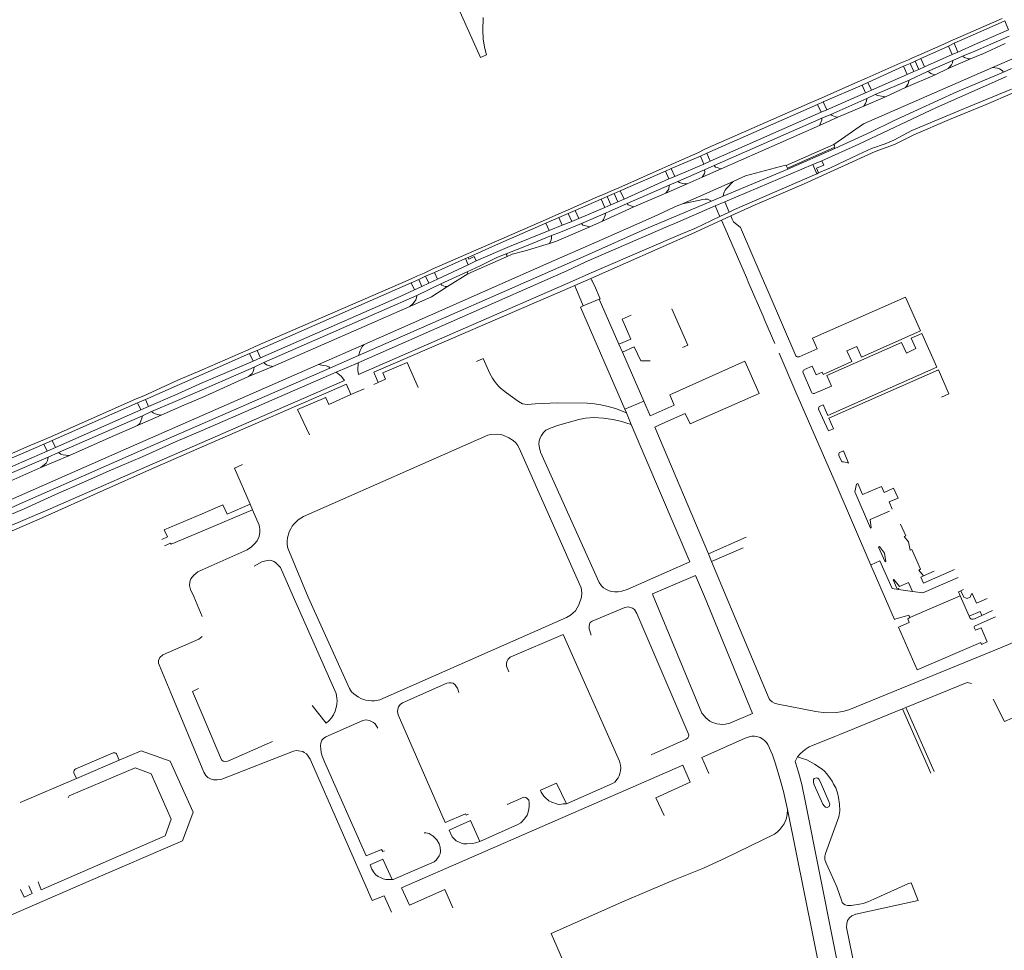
# Model space of a CAD drawing. Extents: x 145000 to 155000, y 457500 to 470000.
# Tile 84 of 256: x 149921 to 150348, y 459847 to 460250. Entities that reach past the tile are written whole.
import ezdxf

# ---------------------------------------------------------------- set-up
doc = ezdxf.new("R2010")
doc.units = 0
doc.header["$LTSCALE"] = 0.2
doc.header["$MEASUREMENT"] = 0
doc.layers.add('kant verharding', color=252, linetype='Continuous', lineweight=0)

msp = doc.modelspace()

# ---------------------------------------------------------------- linework, layer by layer
at = {"layer": 'kant verharding', "lineweight": 0}
for p, q in [((150346.87, 460250.59), (150326.29, 460241.65)), ((150334.96, 460236.47), (150349.9, 460242.96)), ((150349.62, 460245.6), (150335.18, 460239.39)), ((150310.69, 460234.67), (150321.58, 460239.46)), ((150321.58, 460239.46), (150325.79, 460241.41)), ((150325.79, 460241.41), (150326.29, 460241.65)), ((150335.18, 460239.39), (150327.64, 460236.05)), ((150120.77, 460233.65), (150123.34, 460234.88)), ((150307.97, 460233.48), (150310.69, 460234.67)), ((150311.53, 460233.17), (150323.6, 460238.51)), ((150325.17, 460234.96), (150313.1, 460229.63)), ((150323.6, 460238.51), (150325.17, 460234.96)), ((150327.64, 460236.05), (150325.17, 460234.96)), ((150329.61, 460234.19), (150334.96, 460236.47)), ((150338.01, 460235.12), (150333.14, 460233.03)), ((150288.26, 460224.86), (150302.64, 460231.15)), ((150302.64, 460231.15), (150306.14, 460232.68)), ((150304.11, 460229.84), (150306.94, 460231.11)), ((150306.14, 460232.68), (150307.97, 460233.48)), ((150306.94, 460231.11), (150309.06, 460232.06)), ((150306.94, 460231.11), (150308.5, 460227.59)), ((150309.06, 460232.06), (150311.53, 460233.17)), ((150309.06, 460232.06), (150310.62, 460228.53)), ((150311.53, 460233.17), (150313.1, 460229.63)), ((150314.41, 460227.6), (150325.4, 460232.36)), ((150323.46, 460228.84), (150333.14, 460233.03)), ((150325.4, 460232.36), (150329.61, 460234.19)), ((150342.6, 460229.36), (150353.08, 460233.83)), ((150288.65, 460222.89), (150304.11, 460229.84)), ((150305.66, 460226.34), (150290.16, 460219.47)), ((150304.11, 460229.84), (150305.66, 460226.34)), ((150304.91, 460220.67), (150317.71, 460226.2)), ((150308.5, 460227.59), (150305.66, 460226.34)), ((150314.41, 460227.6), (150306.44, 460223.77)), ((150310.62, 460228.53), (150308.5, 460227.59)), ((150313.1, 460229.63), (150310.62, 460228.53)), ((150323.46, 460228.84), (150317.71, 460226.2)), ((150350.9, 460228.97), (150347.37, 460227.35)), ((150268.42, 460216.03), (150282.92, 460222.48)), ((150269.26, 460214.4), (150286.1, 460221.73)), ((150282.92, 460222.48), (150288.26, 460224.86)), ((150286.1, 460221.73), (150288.65, 460222.89)), ((150286.1, 460221.73), (150287.59, 460218.34)), ((150288.65, 460222.89), (150290.16, 460219.47)), ((150291.81, 460217.59), (150306.44, 460223.77)), ((150287.59, 460218.34), (150270.74, 460210.97)), ((150290.16, 460219.47), (150287.59, 460218.34)), ((150291.81, 460217.59), (150288.12, 460215.93)), ((150304.91, 460220.67), (150296.21, 460216.64)), ((150217.99, 460193.9), (150264.64, 460214.39)), ((150218.76, 460192.16), (150266.75, 460213.3)), ((150264.64, 460214.39), (150268.42, 460216.03)), ((150266.75, 460213.3), (150269.26, 460214.4)), ((150266.75, 460213.3), (150268.29, 460209.9)), ((150269.26, 460214.4), (150270.74, 460210.97)), ((150272.57, 460209), (150288.12, 460215.93)), ((150286.79, 460212.58), (150296.21, 460216.64)), ((150268.29, 460209.9), (150220.3, 460188.68)), ((150270.74, 460210.97), (150268.29, 460209.9)), ((150272.57, 460209), (150268.67, 460207.32)), ((150286.79, 460212.58), (150275.58, 460207.82)), ((150222.04, 460186.87), (150268.67, 460207.32)), ((150267.66, 460204.23), (150275.58, 460207.82)), ((150267.66, 460204.23), (150224.97, 460185.35)), ((150202.03, 460186.67), (150214.94, 460192.4)), ((150214.94, 460192.4), (150217.99, 460193.9)), ((150215.99, 460190.95), (150218.76, 460192.16)), ((150218.76, 460192.16), (150220.3, 460188.68)), ((150253.23, 460186.85), (150273.82, 460196)), ((150273.92, 460194.67), (150253.73, 460185.7)), ((150274.31, 460194.16), (150253.92, 460185.27)), ((150274.31, 460194.16), (150273.92, 460194.67)), ((150203.4, 460185.49), (150215.99, 460190.95)), ((150215.99, 460190.95), (150217.55, 460187.43)), ((150220.3, 460188.68), (150217.55, 460187.43)), ((150264.71, 460187.23), (150268.59, 460188.91)), ((150180.59, 460177.24), (150199.49, 460185.54)), ((150181.24, 460175.93), (150200.87, 460184.37)), ((150199.49, 460185.54), (150202.03, 460186.67)), ((150200.87, 460184.37), (150203.4, 460185.49)), ((150200.87, 460184.37), (150202.26, 460181.02)), ((150203.4, 460185.49), (150204.88, 460182.15)), ((150217.55, 460187.43), (150204.88, 460182.15)), ((150206.27, 460179.97), (150217.78, 460185.02)), ((150224.97, 460185.35), (150216.73, 460181.76)), ((150217.78, 460185.02), (150222.04, 460186.87)), ((150253.92, 460185.27), (150225.84, 460173.54)), ((150226.53, 460171.05), (150264.71, 460187.23)), ((150253.73, 460185.7), (150253.23, 460186.85)), ((150253.92, 460185.27), (150253.73, 460185.7)), ((150264.71, 460187.23), (150266.54, 460183.28)), ((150267.27, 460183.6), (150266.54, 460183.28)), ((150202.26, 460181.02), (150182.92, 460172.25)), ((150210.34, 460178.97), (150201.1, 460174.93)), ((150204.88, 460182.15), (150202.26, 460181.02)), ((150206.27, 460179.97), (150202.54, 460178.31)), ((150216.73, 460181.76), (150210.34, 460178.97)), ((150230.19, 460179.96), (150227.27, 460176.9)), ((150173.99, 460174.34), (150177.26, 460175.78)), ((150175.65, 460173.45), (150178.6, 460174.76)), ((150177.26, 460175.78), (150180.59, 460177.24)), ((150178.6, 460174.76), (150181.24, 460175.93)), ((150178.6, 460174.76), (150180.23, 460171.09)), ((150181.24, 460175.93), (150182.92, 460172.25)), ((150184.21, 460170.33), (150202.54, 460178.31)), ((150201.1, 460174.93), (150187.19, 460168.95)), ((150161.08, 460168.66), (150171.75, 460173.35)), ((150161.78, 460167.3), (150173.03, 460172.29)), ((150171.75, 460173.35), (150173.99, 460174.34)), ((150173.03, 460172.29), (150175.65, 460173.45)), ((150173.03, 460172.29), (150174.62, 460168.68)), ((150175.65, 460173.45), (150177.26, 460169.82)), ((150180.23, 460171.09), (150177.26, 460169.82)), ((150182.92, 460172.25), (150180.23, 460171.09)), ((150192.42, 460159.33), (150220.79, 460171.34)), ((150208.2, 460170.28), (150217.07, 460172.15)), ((150220.79, 460171.34), (150225.84, 460173.54)), ((150226.53, 460171.05), (150222.47, 460169.39)), ((150226.53, 460171.05), (150228.44, 460166.64)), ((150154.63, 460165.84), (150157.4, 460167.05)), ((150157.4, 460167.05), (150161.08, 460168.66)), ((150158.77, 460166), (150161.78, 460167.3)), ((150161.78, 460167.3), (150163.32, 460163.82)), ((150174.62, 460168.68), (150163.32, 460163.82)), ((150164.41, 460161.67), (150174.92, 460166.24)), ((150173.55, 460162.76), (150187.19, 460168.95)), ((150177.26, 460169.82), (150174.62, 460168.68)), ((150184.21, 460170.33), (150174.92, 460166.24)), ((150224.47, 460164.79), (150222.47, 460169.39)), ((150228.44, 460166.64), (150224.47, 460164.79)), ((150229.14, 460165.09), (150239.7, 460169.82)), ((150099.74, 460141.89), (150148.87, 460163.33)), ((150148.87, 460163.33), (150154.63, 460165.84)), ((150154.7, 460164.24), (150149.07, 460161.81)), ((150154.7, 460164.24), (150158.77, 460166)), ((150156.13, 460160.95), (150154.7, 460164.24)), ((150160.28, 460162.6), (150156.13, 460160.95)), ((150158.77, 460166), (150160.28, 460162.6)), ((150163.32, 460163.82), (150160.28, 460162.6)), ((150173.55, 460162.76), (150168.06, 460160.28)), ((150225.17, 460163.18), (150229.14, 460165.09)), ((150225.77, 460161.82), (150225.17, 460163.18)), ((150229.14, 460165.09), (150229.8, 460163.59)), ((150149.07, 460161.81), (150150.45, 460158.69)), ((150150.45, 460158.69), (150156.13, 460160.95)), ((150235.94, 460138.27), (150225.77, 460161.82)), ((150100.72, 460140.5), (150114.22, 460146.47)), ((150114.22, 460146.47), (150115.3, 460146.95)), ((150114.22, 460146.47), (150115.38, 460143.84)), ((150132.02, 460147.28), (150115.28, 460139.89)), ((150118.81, 460145.48), (150115.38, 460143.84)), ((150096.23, 460140.2), (150099.74, 460141.89)), ((150115.38, 460143.84), (150102.01, 460137.59)), ((150103.53, 460135.6), (150114.92, 460140.78)), ((150114.92, 460140.78), (150115.28, 460139.89)), ((150023.07, 460108.32), (150090.34, 460137.62)), ((150090.34, 460137.62), (150093.46, 460138.97)), ((150090.67, 460136.01), (150094, 460137.47)), ((150093.46, 460138.97), (150096.23, 460140.2)), ((150094, 460137.47), (150096.93, 460138.81)), ((150094, 460137.47), (150095.33, 460134.46)), ((150096.93, 460138.81), (150100.72, 460140.5)), ((150096.93, 460138.81), (150098.24, 460135.83)), ((150102.01, 460137.59), (150098.24, 460135.83)), ((150100.72, 460140.5), (150102.01, 460137.59)), ((150115.28, 460139.89), (150106.41, 460134.4)), ((150161.56, 460134.85), (150168.51, 460137.86)), ((150168.94, 460137.03), (150168.51, 460137.86)), ((150169.03, 460136.87), (150168.94, 460137.03)), ((150242.77, 460138.17), (150245.35, 460132.19)), ((150023.92, 460106.7), (150090.67, 460136.01)), ((150090.67, 460136.01), (150092.04, 460132.92)), ((150095.33, 460134.46), (150092.04, 460132.92)), ((150103.53, 460135.6), (150093.09, 460130.55)), ((150098.24, 460135.83), (150095.33, 460134.46)), ((150245.35, 460132.19), (150257.39, 460104.34)), ((150172.16, 460128.9), (150165.27, 460125.98)), ((150172.16, 460128.9), (150180.73, 460109.36)), ((150030.65, 460099.73), (150090.08, 460125.73)), ((150164.09, 460125.48), (150165.27, 460125.98)), ((150183.21, 460081.2), (150164.09, 460125.48)), ((150243.18, 460121.52), (150244.01, 460119.6)), ((150000, 460098.27), (150019.95, 460106.89)), ((150019.95, 460106.89), (150023.07, 460108.32)), ((150020.6, 460105.31), (150023.92, 460106.7)), ((150023.92, 460106.7), (150025.42, 460103.52)), ((150050.52, 460100.53), (150070.33, 460109.19)), ((150180.73, 460109.36), (150182.3, 460105.9)), ((150000, 460096.22), (150020.6, 460105.31)), ((150020.6, 460105.31), (150022.11, 460102.1)), ((150025.42, 460103.52), (150022.11, 460102.1)), ((150067.87, 460104.55), (150055.37, 460098.95)), ((150182.3, 460105.9), (150191.48, 460084.68)), ((150022.11, 460102.1), (150000, 460092.6)), ((150050.52, 460100.53), (150000, 460078.5)), ((150022.54, 460099.49), (150000, 460089.67)), ((150000, 460074.82), (150055.37, 460098.95)), ((150020.19, 460095.33), (150030.65, 460099.73)), ((150026.78, 460101.45), (150022.54, 460099.49)), ((150058.09, 460097.25), (150067.71, 460101.38)), ((150093.62, 460090.56), (150088.95, 460101.51)), ((149975.44, 460085.45), (150000, 460096.22)), ((150000, 460086.24), (150020.19, 460095.33)), ((150260.55, 460097.02), (150264.19, 460088.65)), ((150064.54, 460087.56), (150070.26, 460090.11)), ((150076.39, 460092.83), (150074.47, 460091.99)), ((149934.8, 460069.41), (149971.49, 460085.66)), ((149971.49, 460085.66), (149974.77, 460087.02)), ((149975.44, 460085.45), (149972.01, 460083.96)), ((149976.78, 460082.39), (149975.44, 460085.45)), ((150052.68, 460085.89), (150041.45, 460081.1)), ((150323.7, 460087.93), (150320.54, 460086.5)), ((149973.43, 460080.9), (149936.46, 460064.58)), ((149972.01, 460083.96), (149973.43, 460080.9)), ((149973.43, 460080.9), (149976.78, 460082.39)), ((150041.45, 460081.1), (150041.51, 460080.98)), ((150191.48, 460084.68), (150183.21, 460081.2)), ((150183.98, 460079.68), (150183.21, 460081.2)), ((149974.22, 460078.4), (149937.8, 460062.4)), ((149972.06, 460074.16), (149982.29, 460078.68)), ((149978.17, 460080.24), (149974.22, 460078.4)), ((150185.97, 460074.6), (150183.98, 460079.68)), ((150203.46, 460076.73), (150197.77, 460074.16)), ((149931.7, 460068.1), (149934.8, 460069.41)), ((149931.49, 460066.09), (149935.02, 460067.68)), ((149931.49, 460066.09), (149932.88, 460063.09)), ((149936.46, 460064.58), (149932.88, 460063.09)), ((149935.02, 460067.68), (149936.46, 460064.58)), ((149930.21, 460055.87), (149942.6, 460061.15)), ((149937.8, 460062.4), (149933.25, 460060.36)), ((150277.32, 460058.4), (150276.08, 460061.2)), ((150021.95, 460037.62), (150020.89, 460040.02)), ((150000, 460028.33), (150021.95, 460037.62)), ((150219.49, 460018.58), (150235.81, 460025.75)), ((150220.88, 460015.26), (150234.59, 460021.18)), ((150219.49, 460018.58), (150220.88, 460015.26)), ((150312.74, 460008.97), (150317.35, 460011.01)), ((149996.39, 460000), (150000, 459991.34)), ((150307.96, 460002.21), (150301.91, 460003.07)), ((150306.78, 459990.89), (150328.63, 460000.35)), ((150332.53, 459991.5), (150328.63, 460000.35)), ((150328.94, 460002.53), (150330, 460003.01)), ((150332.53, 459991.5), (150332.7, 459991.05)), ((150337.92, 459991.79), (150334.77, 459990.36)), ((150342.68, 459993.89), (150337.92, 459991.79)), ((150335.13, 459987.27), (150343.87, 459991.16)), ((150276.5, 459940.18), (150303.65, 459951.37)), ((150303.65, 459951.37), (150305.1, 459951.91)), ((150303.65, 459951.37), (150315.89, 459923.5)), ((150305.1, 459951.91), (150317.36, 459924.13)), ((150274.22, 459939.35), (150276.5, 459940.18)), ((149945.3, 459925.36), (149961.47, 459932.22)), ((149962.92, 459931.8), (149964.08, 459929.06)), ((149964.08, 459929.06), (149945.56, 459921.13)), ((149945.56, 459921.13), (149944.49, 459923.54)), ((149945.56, 459921.13), (149921.25, 459910.72)), ((150305.95, 459875.44), (150291.16, 459868.77))]:
    msp.add_line(p, q, dxfattribs=at)
at = {"layer": 'kant verharding', "lineweight": 0, "flags": 128}
for points in [[(150101.19, 460278.03), (150106.64, 460265), (150120.77, 460233.65)], [(150123.34, 460234.88), (150122.42, 460238.17), (150121.79, 460241.71), (150121.65, 460245.36), (150121.93, 460251.03)], [(150326.02, 460239.86), (150341.13, 460246.57), (150348.03, 460249.53), (150349.62, 460245.6)], [(150327.64, 460236.05), (150325.97, 460239.84), (150323.6, 460238.51)], [(150348.09, 460239.74), (150338.08, 460235.17), (150338.01, 460235.12)], [(150325.4, 460232.36), (150325.26, 460231.41), (150324.89, 460230.52), (150323.72, 460229.22), (150323.46, 460228.84)], [(150333.14, 460233.03), (150332.12, 460233.12), (150330.5, 460233.6), (150329.61, 460234.19)], [(150273.82, 460196), (150286.7, 460204.88), (150342.6, 460229.36)], [(150347.37, 460227.35), (150327.1, 460218.75), (150318.86, 460214.96), (150310.05, 460210.97), (150299.72, 460206.17), (150289.8, 460201.34), (150274.31, 460194.16)], [(150317.71, 460226.2), (150316.82, 460226.43), (150315.92, 460226.78), (150315.13, 460227.27), (150314.41, 460227.6)], [(150342.6, 460229.36), (150344.72, 460229.1), (150345.64, 460228.76), (150346.36, 460228.34), (150346.95, 460227.93), (150347.37, 460227.35)], [(150348.68, 460225.38), (150318.31, 460212.05), (150284.62, 460196.11), (150268.59, 460188.91)], [(150306.44, 460223.77), (150305.86, 460222.03), (150305.4, 460221.28), (150304.91, 460220.67)], [(150239.7, 460169.82), (150260.99, 460178.84), (150291.72, 460192.96), (150300.15, 460195.91), (150308.48, 460200.17), (150323.92, 460206.8), (150339.92, 460213.27), (150351.26, 460218.25)], [(150267.27, 460183.6), (150272.41, 460185.84), (150284.47, 460191.68), (150290.22, 460194.18), (150296.15, 460196.28), (150299.86, 460197.89), (150307.58, 460201.96), (150332.27, 460212.28), (150350.89, 460219.94)], [(150296.21, 460216.64), (150294.44, 460216.9), (150292.85, 460217.2), (150291.81, 460217.59)], [(150288.12, 460215.93), (150288.01, 460214.83), (150287.64, 460213.79), (150286.79, 460212.58)], [(150275.58, 460207.82), (150275.13, 460207.8), (150274.61, 460207.94), (150273.19, 460208.52), (150272.57, 460209)], [(150268.67, 460207.32), (150268.63, 460206.52), (150267.66, 460204.23)], [(150273.82, 460196), (150274.16, 460195.59), (150274.28, 460195.29), (150274.15, 460194.97), (150273.92, 460194.67)], [(150268.59, 460188.91), (150269.48, 460186.99), (150266.38, 460185.65), (150267.27, 460183.6)], [(150217.78, 460185.02), (150217.92, 460184.02), (150217.76, 460183.4), (150217.39, 460182.68), (150216.73, 460181.76)], [(150224.97, 460185.35), (150223.95, 460185.66), (150223.23, 460186), (150222.53, 460186.14), (150222.04, 460186.87)], [(150266.54, 460183.28), (150230.78, 460167.71), (150228.44, 460166.64)], [(150253.23, 460186.85), (150252.9, 460187.01), (150235.54, 460182.31), (150230.19, 460179.96)], [(150210.34, 460178.97), (150209.3, 460178.89), (150208.3, 460179.01), (150206.98, 460179.41), (150206.27, 460179.97)], [(150230.19, 460179.96), (150215.17, 460173.24), (150208.2, 460170.28)], [(150202.54, 460178.31), (150202.26, 460176.66), (150201.82, 460175.82), (150201.1, 460174.93)], [(150067.71, 460101.38), (150158.09, 460141.19), (150166.36, 460145.08), (150202.1, 460160.61), (150205.15, 460161.86), (150222.47, 460169.39)], [(150070.33, 460109.19), (150150.38, 460144.68), (150169.76, 460153.17), (150195.94, 460164.72), (150206.2, 460169.44), (150208.2, 460170.28)], [(150174.92, 460166.24), (150174.67, 460165.17), (150173.99, 460163.4), (150173.55, 460162.76)], [(150187.19, 460168.95), (150186.35, 460169.21), (150184.76, 460169.87), (150184.21, 460170.33)], [(150224.47, 460164.79), (150213.63, 460159.61), (150207.23, 460156.92), (150204.21, 460155.7), (150167.72, 460139.85), (150160.61, 460136.72), (150067.8, 460096.25), (150067.53, 460098.18), (150067.71, 460101.38)], [(150168.51, 460137.86), (150212.34, 460157.25), (150225.17, 460163.18)], [(150229.8, 460163.59), (150230.3, 460162.45), (150233.4, 460159.94), (150242.77, 460138.17)], [(150192.42, 460159.33), (150166.51, 460147.85), (150067.87, 460104.55)], [(150115.3, 460146.95), (150128.44, 460152.89), (150149.07, 460161.81)], [(150150.45, 460158.69), (150133.27, 460151.81), (150118.81, 460145.48)], [(150150.65, 460152.98), (150153.59, 460154.05), (150168.06, 460160.28)], [(150164.41, 460161.67), (150155.39, 460157.9), (150151.41, 460156.49)], [(150168.06, 460160.28), (150166.89, 460160.5), (150165.1, 460160.98), (150164.41, 460161.67)], [(150131.77, 460148.61), (150141.41, 460152.29), (150151.41, 460156.49)], [(150151.41, 460156.49), (150151.42, 460155.37), (150151.3, 460154.62), (150150.65, 460152.98)], [(150150.65, 460152.98), (150140.12, 460149.91), (150134.44, 460148.41), (150132.02, 460147.28)], [(150114.92, 460140.78), (150120.62, 460143.43), (150127.76, 460146.93), (150131.77, 460148.61)], [(150115.3, 460146.95), (150115.6, 460146.32), (150117.94, 460147.44), (150118.81, 460145.48)], [(150131.77, 460148.61), (150132.06, 460148.15), (150132.07, 460147.6), (150132.02, 460147.28)], [(150169.12, 460136.7), (150169.03, 460136.87)], [(150170.08, 460134.86), (150169.12, 460136.7)], [(150237.04, 460135.73), (150235.94, 460138.27)], [(150092.04, 460132.92), (150084.36, 460129.33), (150025.42, 460103.52)], [(150161.56, 460134.85), (150074.44, 460097.21), (150075.09, 460095.75)], [(150090.08, 460125.73), (150099.48, 460129.86), (150106.41, 460134.4)], [(150106.41, 460134.4), (150105.68, 460134.38), (150105.38, 460134.41), (150103.99, 460135.04), (150103.53, 460135.6)], [(150161.93, 460133.95), (150161.56, 460134.85)], [(150162.07, 460133.62), (150161.93, 460133.95)], [(150165.27, 460125.98), (150162.07, 460133.62)], [(150172.16, 460128.9), (150172.53, 460129.06), (150170.08, 460134.86)], [(150237.04, 460135.73), (150243.18, 460121.52)], [(150026.78, 460101.45), (150077.96, 460123.86), (150093.09, 460130.55)], [(150093.09, 460130.55), (150092.99, 460129.43), (150092.63, 460128.56), (150091.93, 460127.65), (150091.4, 460126.85), (150090.08, 460125.73)], [(150258.79, 460103.98), (150266.6, 460107.43), (150264.55, 460112.03), (150304.97, 460129.81), (150311.47, 460115.12), (150285.85, 460103.77), (150283.85, 460108.44), (150279.52, 460106.53), (150281.61, 460101.93), (150269.17, 460096.28), (150268.73, 460097.26), (150266.14, 460096.1), (150264.49, 460099.85), (150261.1, 460098.35)], [(150203.7, 460124.78), (150210.56, 460108.99), (150208.22, 460107.94)], [(150180.73, 460109.36), (150185.9, 460111.57), (150182.15, 460120.21), (150186.02, 460121.98)], [(150244.01, 460119.6), (150248.3, 460109.63)], [(150265.31, 460088.01), (150272.77, 460091.21), (150270.74, 460095.79), (150303.23, 460110.14), (150305.36, 460105.56), (150309.45, 460107.47), (150307.41, 460112), (150311.97, 460114.03), (150318.47, 460099.38), (150271.18, 460078.49), (150269.15, 460083.09), (150267.89, 460082.52)], [(150070.33, 460109.19), (150069.59, 460108.5), (150069.02, 460107.56), (150068.58, 460106.69), (150068.24, 460105.85), (150068.06, 460105.28), (150067.87, 460104.55)], [(150182.3, 460105.9), (150187.32, 460108.29), (150190.16, 460102.16), (150194.22, 460102.24)], [(150118.99, 460101.86), (150121.84, 460103.14), (150124.7, 460096.73), (150125.86, 460094.73), (150126.79, 460093.34), (150127.62, 460092.25), (150128.6, 460091.09), (150129.43, 460090.34), (150131.97, 460088.27), (150137.23, 460084.51), (150138.89, 460083.55), (150139.86, 460083.46), (150141.21, 460083.21), (150144.37, 460083.58), (150154.25, 460084.01), (150166.98, 460083.86), (150170.12, 460083.58), (150172.89, 460083.13), (150176.01, 460082.42), (150179.19, 460081.52), (150183.98, 460079.68)], [(150250.11, 460105.46), (150257.37, 460088.65), (150274.8, 460048.58), (150289.91, 460013.62)], [(149974.77, 460087.02), (149989.48, 460093.78), (150000, 460098.27)], [(150020.19, 460095.33), (150020.73, 460095.75), (150021.01, 460096.09), (150021.67, 460096.73), (150022.23, 460097.53), (150022.53, 460098.57), (150022.54, 460099.49)], [(150030.65, 460099.73), (150028.81, 460100.19), (150028.01, 460100.47), (150027.42, 460100.91), (150026.78, 460101.45)], [(150055.37, 460098.95), (150054.99, 460099.59), (150053.8, 460100.08), (150052.7, 460100.18), (150050.52, 460100.53)], [(150088.95, 460101.51), (150078.39, 460096.94), (150079.59, 460094.22), (150076.39, 460092.83)], [(150191.48, 460084.68), (150194.31, 460078.28), (150204.7, 460082.92), (150202.7, 460087.51), (150235.34, 460102.05), (150241.55, 460088.08), (150211.51, 460074.85), (150209.36, 460079.39), (150203.46, 460076.73)], [(150267.27, 460081.23), (150271.52, 460071.77), (150273.74, 460072.73), (150271.68, 460077.34), (150319.27, 460098.32), (150323.7, 460087.93)], [(150058.09, 460097.25), (150060.26, 460095.46), (150061.73, 460093.71), (150000, 460066.75)], [(150000.01, 460071.92), (150058.09, 460097.25)], [(150075.09, 460095.75), (150075.18, 460095.55)], [(150075.18, 460095.55), (150076.39, 460092.83)], [(150000, 460092.6), (149988.22, 460087.29), (149976.78, 460082.39)], [(149978.17, 460080.24), (149988.38, 460084.56), (150000, 460089.67)], [(150000, 460064.87), (150062.6, 460092.02), (150063.24, 460090.54)], [(150063.24, 460090.54), (150063.32, 460090.36)], [(150063.32, 460090.36), (150064.54, 460087.56)], [(149982.29, 460078.68), (149992.15, 460082.95), (150000, 460086.24)], [(150053.64, 460086.12), (150053.57, 460086.27), (150052.68, 460085.89)], [(150064.54, 460087.56), (150055.02, 460083.32), (150053.64, 460086.12)], [(149935.02, 460067.68), (149941.3, 460070.39), (149972.01, 460083.96)], [(150041.51, 460080.98), (150041.57, 460080.83)], [(150041.57, 460080.83), (150046.53, 460070.03)], [(150000, 460078.5), (149969.41, 460065.11), (149914.7, 460040.96)], [(149972.06, 460074.16), (149972.98, 460075.01), (149973.54, 460076.13), (149973.94, 460077.33), (149974.22, 460078.4)], [(149982.29, 460078.68), (149981.42, 460078.81), (149979.65, 460079.24), (149978.9, 460079.66), (149978.17, 460080.24)], [(150185.97, 460074.6), (150211.41, 460015.03), (150184.25, 460003.09), (150182.01, 460002.3), (150180.31, 460001.98), (150178.78, 460002.03), (150177.59, 460002.21), (150176.42, 460002.55), (150175.08, 460003.2), (150174.04, 460003.84), (150173.15, 460004.71), (150172.18, 460006.03), (150146.7, 460062.65), (150146.21, 460064.51), (150146.03, 460066.12), (150146.13, 460067.52), (150146.56, 460068.78), (150147.18, 460069.87), (150148.02, 460071.16), (150149.02, 460072.07), (150150.55, 460072.79), (150154.1, 460074.15), (150163.25, 460076.75), (150166.21, 460077.39), (150169.77, 460077.56), (150174.07, 460077.36), (150178.01, 460076.81), (150181.39, 460075.98), (150185.97, 460074.6)], [(149912.08, 460036.1), (149920.77, 460040.02), (149976.51, 460064.57), (150000, 460074.82)], [(149942.6, 460061.15), (149959.79, 460068.82), (149972.06, 460074.16)], [(150197.77, 460074.16), (150196.23, 460073.47), (150219.49, 460018.58)], [(149876.9, 460044.42), (149906.89, 460057.33), (149925.14, 460065.31), (149931.7, 460068.1)], [(149912.73, 460033.65), (149922.86, 460038.07), (149936.48, 460044.21), (149949.07, 460049.67), (149959.8, 460054.52), (149974.1, 460060.53), (149988.86, 460067.26), (150000.01, 460071.92)], [(150037.26, 460021.02), (150046.04, 459999.8), (150063.94, 459960.14), (150064.73, 459958.68), (150065.74, 459957.78), (150067.78, 459956.33), (150068.8, 459955.82), (150069.93, 459955.41), (150071.05, 459955.1), (150072.2, 459954.89), (150073.42, 459954.85), (150074.72, 459954.77), (150077.11, 459955.24), (150157.96, 459990.92), (150159.75, 459991.98), (150160.93, 459992.89), (150161.81, 459993.86), (150163.34, 459996.42), (150164.41, 459999.76), (150164.57, 460001.58), (150164.31, 460003.71), (150138.03, 460062.98), (150136.82, 460065.48), (150136.04, 460066.62), (150134.93, 460067.69), (150133.05, 460068.87), (150130.55, 460069.89), (150129.38, 460070.18), (150128, 460070.33), (150125.23, 460070.26), (150123.82, 460069.98), (150043.92, 460034.64), (150041.67, 460033.28), (150039.79, 460031.43), (150039.12, 460030.44), (150038.48, 460029.38), (150037.78, 460028.09), (150037.04, 460025.43), (150036.88, 460023.96), (150036.93, 460022.63), (150037.26, 460021.02)], [(149877.53, 460042.79), (149888.02, 460047.31), (149902.46, 460053.65), (149922.78, 460062.27), (149931.49, 460066.09)], [(149914.54, 460029.59), (149934.24, 460038.04), (149957.36, 460048.1), (149978.36, 460057.39), (150000, 460066.75)], [(149915.38, 460027.44), (149930.7, 460034.12), (149957.18, 460046), (149977.23, 460054.92), (150000, 460064.87)], [(149932.88, 460063.09), (149919.64, 460057.28), (149897.21, 460047.29), (149879.02, 460039.39)], [(149880.64, 460037.31), (149915.9, 460052.84), (149933.25, 460060.36)], [(149933.25, 460060.36), (149933.02, 460059.04), (149932.49, 460057.86), (149930.21, 460055.87)], [(149937.8, 460062.4), (149938.83, 460061.77), (149939.75, 460061.45), (149940.95, 460061.24), (149942.6, 460061.15)], [(150276.45, 460062.5), (150278, 460063.12), (150280.26, 460057.87)], [(149930.21, 460055.87), (149902.68, 460043.82), (149885.39, 460036.14)], [(150020.89, 460040.02), (150014.15, 460055.68), (150017.52, 460057.17)], [(150284.19, 460049), (150283.6, 460048.74), (150283, 460045.45)], [(150284.19, 460049), (150286.25, 460044.3), (150294.46, 460047.73), (150295.69, 460045.16), (150299.73, 460046.96), (150301.66, 460042.68), (150297.78, 460041.09), (150299.14, 460037.87)], [(150297.94, 460037.03), (150289.55, 460033.34), (150290.09, 460029.86), (150289.67, 460029.66), (150283.02, 460045.15), (150283, 460045.45)], [(150000, 460035.87), (150009.04, 460039.72), (150010.86, 460035.7), (150020.89, 460040.02)], [(149982.54, 460024.78), (149985, 460025.9), (149983.53, 460028.85), (150000, 460035.87)], [(150000, 460011.59), (150019.64, 460020.23), (150021.51, 460021.57), (150022.81, 460022.8), (150023.89, 460024.21), (150024.72, 460026.09), (150025.07, 460027.84), (150025.12, 460029.19), (150024.78, 460030.97), (150021.95, 460037.62)], [(150474.92, 460033.59), (150424.94, 460011.46), (150398.05, 460000), (150367.36, 459986.7), (150346.84, 459978.05), (150280.38, 459950.88), (150277.69, 459950.16), (150274.79, 459949.68), (150270.18, 459949.55)], [(150302.76, 460031.38), (150305.03, 460026.38), (150304.32, 460026.07), (150306.24, 460023.67), (150306.86, 460020.11), (150307.62, 460020.44), (150311.44, 460011.8), (150310.68, 460011.48), (150312.74, 460008.97)], [(149983.78, 460022.02), (149986.37, 460023.1), (149986.59, 460022.65), (150000, 460028.33)], [(150293.22, 460021.47), (150293.65, 460021.66), (150295.87, 460018.87), (150296.45, 460015.19), (150296.03, 460015.02), (150293.22, 460021.47)], [(150047.74, 459952.71), (150053.82, 459945.12), (150055.18, 459946.26), (150056.14, 459947.4), (150057.06, 459948.79), (150057.72, 459950.27), (150058.19, 459951.86), (150058.45, 459953.29), (150058.51, 459954.81), (150058.42, 459955.91), (150058.14, 459957.92), (150039.52, 460000), (150034.01, 460012.62), (150033.47, 460013.23), (150031.89, 460014.74), (150031.15, 460015.25), (150030.18, 460015.59), (150029.09, 460015.76), (150027.63, 460015.51), (150025.9, 460015.04), (150022.54, 460013.15)], [(150270.18, 459949.55), (150266.11, 459950.11), (150249.73, 459953.29), (150248.08, 459953.73), (150247.16, 459954.36), (150246.32, 459955.05), (150245.85, 459955.7), (150227.21, 460000), (150220.88, 460015.26)], [(150290.04, 460013.68), (150289.91, 460013.62)], [(150289.91, 460013.62), (150300.15, 459990.1), (150300.27, 459990.13)], [(150301.91, 460003.07), (150299.13, 460003.47), (150293.83, 460015.43), (150290.04, 460013.68)], [(149996.39, 460000), (149995.06, 460003.05), (149994.64, 460004.85), (149994.75, 460006.38), (149995.12, 460007.62), (149996.5, 460009.32), (149998.18, 460010.74), (150000, 460011.59)], [(150216.7, 459949.46), (150195.61, 460000.29), (150195.27, 460001.22), (150213.87, 460009.17), (150217.73, 460000), (150238.56, 459949.29), (150228.71, 459945.17), (150226.88, 459944.66), (150225.71, 459944.58), (150223.16, 459944.85), (150222.28, 459945.08), (150221.26, 459945.42), (150220.17, 459945.95), (150218.3, 459947.45), (150217.73, 459948.08), (150216.7, 459949.46)], [(150312.74, 460008.97), (150311.51, 460008.44), (150312.68, 460005.8), (150326.18, 460011.73)], [(150301.91, 460003.07), (150301.98, 460003.48), (150301.08, 460003.66), (150299.5, 460007.19), (150299.88, 460007.36), (150302.28, 460004.36), (150306.24, 460006.11), (150307.96, 460002.21)], [(150327.71, 460008.24), (150312.42, 460001.54), (150307.96, 460002.21)], [(150328.63, 460000.35), (150327.86, 460002.04), (150328.94, 460002.53)], [(150328.94, 460002.53), (150330.14, 459999.73), (150331.58, 459999.12), (150332.97, 459999.73), (150333.56, 460001.16), (150333.86, 460001.3), (150335.67, 459997.16), (150340.37, 459999.17)], [(150342.9, 459955.56), (150347.8, 459945.79), (150374.37, 459957.36), (150377.15, 459951.7), (150485.39, 460000), (150488.27, 460001.24)], [(150194.69, 459931.37), (150209.79, 459938.16), (150210.57, 459938.78), (150210.9, 459939.38), (150210.93, 459940.05), (150188.47, 459992.59), (150187.46, 459994.4), (150186.64, 459994.96), (150184.77, 459995.48), (150183.32, 459995.32), (150169.15, 459989.39), (150168.3, 459988.72), (150167.94, 459988.05), (150167.78, 459987.02), (150167.82, 459985.95), (150168.64, 459983.31)], [(150300.27, 459990.13), (150306.35, 459991.86), (150306.78, 459990.89)], [(150337.92, 459991.79), (150337.2, 459993.59), (150332.53, 459991.5)], [(150309.92, 459968.27), (150301.87, 459986.66), (150306.55, 459988.75), (150305.94, 459990.41), (150306.78, 459990.89)], [(150000, 459982.64), (149998.6, 459981.57), (149983.05, 459974.75), (149981.75, 459973.59), (149981.16, 459972.34), (149981.17, 459971.19), (149981.45, 459970.39), (149987.28, 459956.55), (150000, 459925.54)], [(150157.92, 459910.21), (150177.92, 459918.91), (150178.87, 459919.55), (150180.36, 459921.39), (150180.82, 459922.31), (150181.13, 459923.28), (150181.44, 459924.48), (150181.58, 459925.73), (150181.44, 459926.96), (150180.91, 459928.64), (150156.49, 459983.5), (150133.61, 459973.7), (150132.68, 459972.85), (150132.12, 459971.88), (150131.93, 459970.78), (150131.95, 459969.83), (150132.94, 459967.32)], [(150340.33, 459980.4), (150337.74, 459986.48), (150335.18, 459985.37), (150334.8, 459986.31)], [(150309.92, 459968.27), (150337.53, 459980.11), (150337.88, 459979.28), (150340.33, 459980.4)], [(150115.48, 459905.64), (150114.47, 459905.25), (150114.2, 459905.75), (150105.36, 459902), (150085.08, 459948.66), (150084.74, 459950.12), (150084.92, 459951.22), (150085.23, 459952.17), (150085.92, 459953.19), (150086.95, 459953.98), (150106.04, 459962.44), (150107.12, 459962.63), (150108.04, 459962.62), (150108.92, 459962.41), (150109.66, 459961.75), (150110.2, 459961.05), (150110.7, 459960.27), (150111.31, 459958.43)], [(150333.5, 459962.27), (150331.69, 459962.73), (150305.1, 459951.91)], [(150000, 459949.05), (149995.84, 459958.8), (149998.51, 459960.08)], [(150030.54, 459937.13), (150011.24, 459928.62), (150009.92, 459928.55), (150009.22, 459928.71), (150008.42, 459929.29), (150000, 459949.05)], [(150076.19, 459942.99), (150075.03, 459944.78), (150074.36, 459945.46), (150072.57, 459946.25), (150070.97, 459946.49), (150069.69, 459946.28), (150053.69, 459939.22), (150052.64, 459938.45), (150051.93, 459937.68), (150051.49, 459936.43), (150051.3, 459935.28), (150051.44, 459933.88), (150051.65, 459932.53), (150051.94, 459931.25), (150053.07, 459928.41), (150071.08, 459887.58), (150077.84, 459890.32), (150078.36, 459889.53), (150079.04, 459889.79)], [(150253.74, 459907.68), (150251.98, 459915.5), (150250.48, 459921.12), (150248.57, 459927.45), (150247.3, 459931.36), (150245.29, 459935.89), (150244.6, 459936.79), (150243.83, 459937.6), (150243.01, 459938.23), (150241.94, 459938.85), (150240.49, 459939.31), (150239.49, 459939.42), (150238.32, 459939.43), (150237.22, 459939.21), (150235.43, 459938.66), (150216.57, 459930.29), (150219.62, 459923.28)], [(150258.14, 459930.52), (150259.4, 459932), (150261.36, 459933.72), (150263.19, 459934.9), (150274.22, 459939.35)], [(149895.4, 459853.87), (149897.08, 459854.05), (149899.72, 459854.8), (149904.04, 459856.4), (149906.4, 459857.46), (149907.9, 459858.35), (149908.38, 459858.15), (149950.61, 459876.49), (149991.59, 459894.07), (149996.19, 459906.55), (149986.18, 459928.66), (149973.6, 459933.14), (149964.08, 459929.06)], [(150000, 459925.54), (150000.77, 459923.81), (150001.7, 459922.45), (150002.57, 459921.61), (150003.69, 459920.93), (150005.02, 459920.57), (150006.54, 459920.48), (150008.52, 459920.83), (150039.7, 459933.04), (150040.93, 459933.3), (150041.85, 459933.17), (150043.65, 459932.8), (150044.32, 459932.34), (150045.22, 459931.81), (150045.99, 459930.85), (150046.83, 459929.54), (150073.81, 459868.25), (150078.93, 459870.29), (150082.19, 459863.22)], [(150284.87, 459793.38), (150279.44, 459820.68), (150261.62, 459910.76), (150259.94, 459918.48), (150258.59, 459923.85), (150257.03, 459928.47), (150258.14, 459930.52)], [(150291.16, 459868.77), (150288.62, 459867.69), (150286.57, 459867.01), (150284.99, 459866.7), (150281.4, 459866.11), (150279.78, 459866.1), (150278.8, 459866.36), (150277.98, 459866.79), (150277.51, 459867.4), (150277.24, 459867.9), (150275.12, 459874.15), (150272.6, 459879.98), (150270.51, 459884.4), (150269.98, 459886.08), (150269.92, 459887.41), (150270.18, 459888.61), (150276.02, 459904.5), (150276.38, 459907.15), (150276.25, 459910.03), (150275.85, 459912.96), (150275.42, 459914.89), (150274.64, 459917.02), (150273.75, 459918.71), (150273.06, 459919.92), (150272.42, 459920.95), (150270.77, 459923.14), (150269.8, 459924.25), (150268.76, 459925.16), (150265.53, 459927.4), (150263.41, 459928.56), (150262.19, 459929.15), (150260.2, 459929.87), (150258.14, 459930.52)], [(149928.96, 459876.35), (149930.26, 459872.94), (149983.98, 459896.25), (149986.69, 459903.44), (149977.92, 459923.21), (149971.1, 459925.77), (149942.43, 459913.57), (149942.04, 459912.75)], [(150200.27, 459905.08), (150196.65, 459912.78), (150211.62, 459919.53), (150208.43, 459926.84), (150086.42, 459873.72), (150089.88, 459866.21), (150105.25, 459873), (150108.73, 459865.04)], [(150157.92, 459910.21), (150153.6, 459919.06), (150146.67, 459916.09), (150147.04, 459915.24), (150148.17, 459913.53), (150148.69, 459912.92), (150150.33, 459911.5), (150151.55, 459910.82), (150154.07, 459910.04), (150155.09, 459909.93), (150156.57, 459910.15), (150157.92, 459910.21)], [(150271.76, 459908.94), (150272.02, 459909.41), (150272.07, 459909.94), (150271.71, 459911.17), (150268.38, 459918.78), (150267.49, 459920.69), (150266.92, 459921.22), (150266.35, 459921.4), (150265.32, 459921.06), (150265.07, 459920.69), (150264.99, 459920.19), (150265.03, 459919.36), (150265.39, 459918.34), (150269.14, 459909.94), (150269.61, 459909.24), (150270.26, 459908.68), (150270.91, 459908.57), (150271.76, 459908.94)], [(150120.35, 459893.86), (150136.95, 459901.22), (150138.21, 459901.88), (150138.77, 459902.55), (150140.26, 459904.16), (150140.94, 459905.26), (150141.4, 459906.6), (150141.67, 459907.8), (150141.73, 459909.13), (150141.84, 459910.58), (150141.62, 459911.71), (150140.93, 459912.52), (150140.29, 459912.87), (150139.54, 459913), (150132.29, 459909.82)], [(150253.74, 459907.68), (150253.67, 459905.48), (150253.13, 459903.53), (150252.28, 459901.44), (150250.56, 459899.22), (150249.27, 459897.89), (150248.06, 459896.95), (150226.98, 459886.7), (150217.36, 459882.21), (150205.12, 459877.28), (150194.77, 459872.99), (150182, 459867.51), (150151.28, 459853.88), (150164, 459824.71), (150172.6, 459805.21), (150183.54, 459782.01), (150207.99, 459792.28), (150209.07, 459792.62), (150209.67, 459792.59), (150210.19, 459792.01)], [(150277.09, 459791.86), (150272.19, 459815.99), (150253.74, 459907.68)], [(150120.35, 459893.86), (150118.59, 459893.2), (150117.29, 459893.01), (150114.76, 459892.76), (150113.36, 459892.87), (150112.44, 459893.1), (150111.17, 459893.62), (150110.17, 459894.1), (150108.38, 459895.84), (150107.08, 459898.73), (150116.43, 459902.88), (150120.35, 459893.86)], [(150082.4, 459877.31), (150082.87, 459877.28), (150100.68, 459885.03), (150101.46, 459885.72), (150102.85, 459887.59), (150103.16, 459888.51), (150103.3, 459889.43), (150103.29, 459891.41), (150102.83, 459892.84), (150101.77, 459894.58), (150100.95, 459895.44), (150100.2, 459896.09), (150099.31, 459896.73), (150098.39, 459897.26), (150097.67, 459897.47), (150097.04, 459897.6), (150096.31, 459897.57)], [(150082.4, 459877.31), (150078.38, 459886.18), (150072.87, 459883.71), (150073.58, 459881.77), (150074.57, 459880.26), (150075.36, 459879.43), (150076.38, 459878.69), (150077.58, 459878.06), (150078.57, 459877.62), (150079.62, 459877.41), (150080.67, 459877.3), (150082.4, 459877.31)], [(149921.34, 459873), (149922.85, 459869.69), (149926.42, 459871.24), (149924.92, 459874.58)], [(150291.74, 459795.86), (150279.31, 459856.54), (150279.43, 459858.34), (150279.82, 459859.64), (150280.68, 459860.68), (150281.64, 459861.53), (150283.44, 459862.29), (150310.39, 459868.25), (150307.36, 459875.93), (150305.95, 459875.44)]]:
    msp.add_lwpolyline(points, dxfattribs=at)
at = {"layer": 'kant verharding', "lineweight": 0}
for centre, radius, start, end in [((150231.43, 460173.14), 5.6, 137.8607, 175.9397), ((150258.27, 460104.85), 1.01, 210.2238, 300.8356), ((150261.44, 460097.43), 0.975, 110.3356, 205.0823), ((150265.09, 460088.91), 0.933, 196.3182, 284.0051), ((150268.15, 460081.6), 0.953, 105.2637, 202.7857), ((150277.4, 460050.41), 7.99, 68.9836, 90.5269)]:
    msp.add_arc(centre, radius, start, end, dxfattribs=at)
at = {"layer": 'kant verharding', "lineweight": 0, "extrusion": (0, 0, -1)}
for centre, radius, start, end in [((-150218.14, 460168.12), 4.17, 75.1775, 129.4123), ((-150276.93, 460061.66), 0.963, 331.7384, 60.503), ((-150334.03, 459991.6), 1.44, 239.4222, 337.4644), ((-150335.3, 459986.67), 0.619, 323.8635, 73.8637), ((-149961.95, 459931.16), 1.17, 65.9447, 146.2384), ((-149945.89, 459924.01), 1.48, 341.4684, 66.2641)]:
    msp.add_arc(centre, radius, start, end, dxfattribs=at)

doc.saveas('drawing.dxf')
